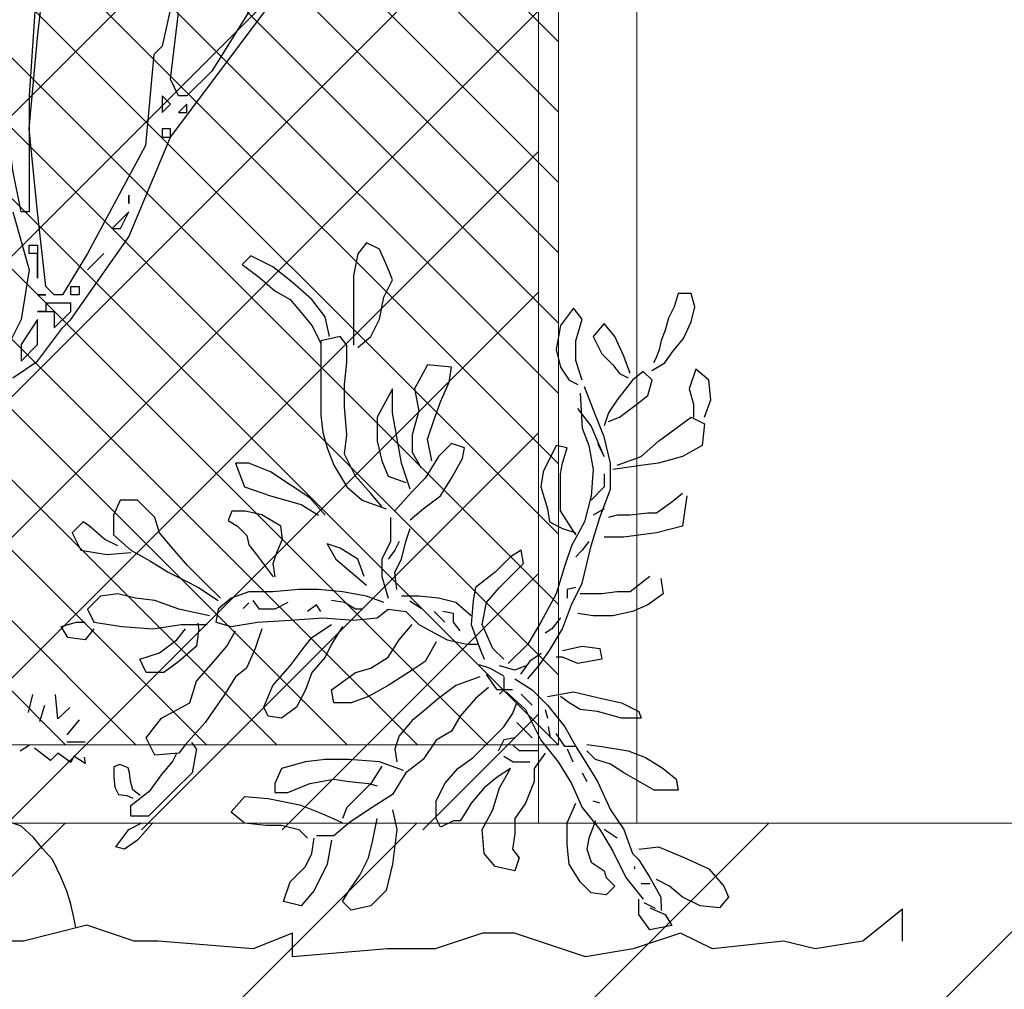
# Model space of a CAD drawing. Header units: centimetres. Extents: x 100159 to 737697, y -50084 to 234864.
# Tile 96 of 165: x 401315 to 401378, y -17872 to -17810. Entities that reach past the tile are written whole.
import ezdxf

# ---------------------------------------------------------------- set-up
doc = ezdxf.new("R2010")
doc.units = ezdxf.units.CM
doc.linetypes.add('CACHEX2', pattern=[19.05, 12.7, -6.35])
doc.layers.get('0').update_dxf_attribs({"lineweight": 5})
for name, color, linetype, lineweight in [('40', 8, 'CACHEX2', 5), ('DDL- MENUISERIES EXT', 8, 'Continuous', 5), ('DDL- STRUCTURE', 5, 'Continuous', 5), ('DDL-HACHURES', 252, 'Continuous', 13), ('DDL-HACHURES POCHAGE GRIS', 251, 'Continuous', 5)]:
    doc.layers.add(name, color=color, linetype=linetype, lineweight=lineweight)
doc.layers.add('DDL- PAYSAGE', color=63, linetype='Continuous')
doc.layers.add('DDL-HACHURES OMBRES', color=252, linetype='Continuous')
doc.layers.add('DDL-TRAIT TRES FIN', color=7, linetype='Continuous', lineweight=5, true_color=0x656565)

# ---------------------------------------------------------------- blocks, each defined once
blk = doc.blocks.new('F Coupe AA')
at = {"layer": 'DDL- MENUISERIES EXT', "lineweight": 5, "true_color": 0x7aafdf}
h = blk.add_hatch(dxfattribs=at)
h.set_pattern_fill('ANSI31', color=143)
h.set_pattern_definition([(315, (238325.6278, -159528.0458), (2.24506403, 2.24506403), [])])
h.paths.add_polyline_path([(202506.889, -110040.166), (202296.78, -110040.166), (202296.78, -110517.166), (202506.889, -110517.166)])
h.paths.add_polyline_path([(202506.889, -110527.166), (202296.78, -110527.166), (202296.779, -110902.166), (202506.888, -110902.166)])
h.paths.add_polyline_path([(202506.889, -110911.913), (202296.779, -110911.913), (202296.779, -111250.166), (202506.889, -111250.166)])
at = {"layer": '40', "linetype": 'Continuous'}
for points in [[(202511.889, -110906.913), (202511.889, -111255.166), (202291.779, -111255.166), (202291.779, -110907.166)], [(202506.889, -110911.913), (202506.889, -111250.166), (202296.779, -111250.166), (202296.779, -110911.913)]]:
    blk.add_lwpolyline(points, close=True, dxfattribs=at)
blk = doc.blocks.new('ARBUST3')
at = {"color": 0}
for p, q in [((-1.7113, 0.8544), (-1.7007, 0.8784)), ((-1.7007, 0.8784), (-1.6847, 0.8863)), ((-1.6847, 0.8863), (-1.6741, 0.873)), ((-1.6741, 0.873), (-1.6688, 0.8464)), ((-1.5704, 0.8571), (-1.5438, 0.8704)), ((-1.5438, 0.8704), (-1.5331, 0.8597)), ((-1.7166, 0.8411), (-1.7113, 0.8544)), ((-1.5943, 0.8384), (-1.5704, 0.8571)), ((-1.5331, 0.8597), (-1.5544, 0.8438)), ((-1.706, 0.8198), (-1.7166, 0.8411)), ((-1.6688, 0.8464), (-1.6688, 0.8278)), ((-1.5544, 0.8438), (-1.573, 0.8278)), ((-1.6182, 0.8171), (-1.5943, 0.8384)), ((-2.0854, 0.8083), (-2.0808, 0.8243)), ((-2.0808, 0.8243), (-2.0648, 0.8243)), ((-2.0648, 0.8243), (-2.0602, 0.8083)), ((-1.7007, 0.7932), (-1.706, 0.8198)), ((-1.6688, 0.8278), (-1.6688, 0.8065)), ((-1.6342, 0.7958), (-1.6182, 0.8171)), ((-1.5916, 0.8171), (-1.6049, 0.8012)), ((-1.573, 0.8278), (-1.5916, 0.8171)), ((-2.0808, 0.79), (-2.0854, 0.8083)), ((-2.0602, 0.8083), (-2.0534, 0.7945)), ((-1.948, 0.7932), (-1.9374, 0.8065)), ((-1.9374, 0.8065), (-1.9215, 0.7852)), ((-1.6688, 0.8065), (-1.6688, 0.7825)), ((-2.0534, 0.7945), (-2.0488, 0.7785)), ((-1.9401, 0.7666), (-1.948, 0.7932)), ((-1.6901, 0.7719), (-1.7007, 0.7932)), ((-1.6395, 0.7719), (-1.6342, 0.7958)), ((-1.6049, 0.8012), (-1.6182, 0.7852)), ((-2.0717, 0.7694), (-2.0808, 0.79)), ((-1.9879, 0.7719), (-1.9746, 0.7879)), ((-1.9746, 0.7879), (-1.9613, 0.7719)), ((-1.9215, 0.7852), (-1.9161, 0.7559)), ((-1.6688, 0.7825), (-1.6688, 0.7613)), ((-1.6182, 0.7852), (-1.6289, 0.7639)), ((-2.0579, 0.7534), (-2.0717, 0.7694)), ((-2.0488, 0.7785), (-2.0442, 0.7671)), ((-1.9986, 0.7479), (-1.9879, 0.7719)), ((-1.9613, 0.7719), (-1.972, 0.7506)), ((-1.6741, 0.7586), (-1.6901, 0.7719)), ((-1.6608, 0.7613), (-1.6528, 0.7719)), ((-1.6528, 0.7719), (-1.6289, 0.7666)), ((-2.0442, 0.7671), (-2.0419, 0.7556)), ((-1.9401, 0.7426), (-1.9401, 0.7666)), ((-1.6608, 0.74), (-1.6608, 0.7613)), ((-1.6289, 0.7666), (-1.6289, 0.74)), ((-2.0488, 0.7396), (-2.0579, 0.7534)), ((-2.0419, 0.7556), (-2.0374, 0.7442)), ((-2.0066, 0.7267), (-1.9986, 0.7479)), ((-1.972, 0.7506), (-1.9853, 0.7373)), ((-1.9161, 0.7559), (-1.9215, 0.7346)), ((-2.0328, 0.7305), (-2.0488, 0.7396)), ((-2.0374, 0.7442), (-2.0351, 0.7396)), ((-1.9853, 0.7373), (-1.9933, 0.7267)), ((-1.948, 0.7187), (-1.9401, 0.7426)), ((-1.9215, 0.7346), (-1.9321, 0.7187)), ((-1.7885, 0.7346), (-1.7592, 0.7373)), ((-1.7858, 0.716), (-1.7885, 0.7346)), ((-1.7592, 0.7373), (-1.7432, 0.708)), ((-1.6581, 0.7133), (-1.6608, 0.74)), ((-1.6289, 0.74), (-1.6289, 0.7107)), ((-2.1023, 0.7187), (-2.0864, 0.732)), ((-2.0864, 0.732), (-2.0784, 0.708)), ((-2.0332, 0.7187), (-2.0225, 0.7293)), ((-2.0225, 0.7293), (-2.0092, 0.7187)), ((-1.9933, 0.7267), (-2.0039, 0.7213)), ((-2.105, 0.6947), (-2.1023, 0.7187)), ((-2.0278, 0.7), (-2.0332, 0.7187)), ((-2.0092, 0.7187), (-1.9906, 0.6947)), ((-1.964, 0.6761), (-1.9507, 0.7107)), ((-1.9321, 0.7187), (-1.9427, 0.7133)), ((-1.7752, 0.6921), (-1.7858, 0.716)), ((-1.6581, 0.6867), (-1.6581, 0.7133)), ((-1.6289, 0.7107), (-1.6289, 0.6761)), ((-2.0784, 0.708), (-2.0837, 0.6894)), ((-2.0145, 0.6894), (-2.0278, 0.7)), ((-1.9454, 0.7027), (-1.948, 0.6601)), ((-1.7432, 0.708), (-1.7486, 0.6814)), ((-1.7166, 0.708), (-1.698, 0.6734)), ((-1.7166, 0.6787), (-1.7166, 0.708)), ((-2.097, 0.6734), (-2.105, 0.6947)), ((-2.0837, 0.6894), (-2.0837, 0.6734)), ((-1.9933, 0.6734), (-2.0145, 0.6894)), ((-1.9906, 0.6947), (-1.98, 0.6787)), ((-1.7672, 0.6708), (-1.7752, 0.6921)), ((-1.6608, 0.6521), (-1.6581, 0.6867)), ((-2.081, 0.6734), (-2.097, 0.6654)), ((-2.0624, 0.6601), (-2.081, 0.6734)), ((-1.98, 0.6681), (-1.9933, 0.6734)), ((-1.98, 0.6787), (-1.9746, 0.6628)), ((-1.9746, 0.6495), (-1.964, 0.6761)), ((-1.9587, 0.6628), (-1.9427, 0.6841)), ((-1.7486, 0.6814), (-1.7406, 0.6521)), ((-1.722, 0.6495), (-1.7166, 0.6787)), ((-1.698, 0.6734), (-1.698, 0.6441)), ((-1.6289, 0.6761), (-1.6315, 0.6548)), ((-2.097, 0.6654), (-2.0943, 0.6388)), ((-1.9746, 0.6255), (-1.9587, 0.6628)), ((-1.7592, 0.6468), (-1.7672, 0.6708)), ((-2.0411, 0.6441), (-2.0624, 0.6601)), ((-1.9826, 0.6175), (-1.9746, 0.6495)), ((-1.948, 0.6601), (-1.956, 0.6388)), ((-1.7406, 0.6521), (-1.7406, 0.6308)), ((-1.7273, 0.6175), (-1.722, 0.6495)), ((-1.6581, 0.6282), (-1.6608, 0.6521)), ((-1.6315, 0.6548), (-1.6369, 0.6362)), ((-2.0943, 0.6388), (-2.0704, 0.6255)), ((-2.0199, 0.6255), (-2.0411, 0.6441)), ((-1.9667, 0.6415), (-1.9746, 0.6255)), ((-1.956, 0.6388), (-1.9613, 0.6095)), ((-1.9294, 0.6362), (-1.9161, 0.6388)), ((-1.9161, 0.6388), (-1.9002, 0.6069)), ((-1.8044, 0.6362), (-1.7885, 0.6415)), ((-1.7885, 0.6415), (-1.7725, 0.6255)), ((-1.7645, 0.6202), (-1.7592, 0.6468)), ((-1.698, 0.6441), (-1.7034, 0.6202)), ((-2.0704, 0.6255), (-2.0411, 0.6175)), ((-1.9906, 0.6149), (-2.0199, 0.6255)), ((-1.9241, 0.6175), (-1.9294, 0.6362)), ((-1.8018, 0.6229), (-1.8044, 0.6362)), ((-1.7725, 0.6255), (-1.7565, 0.5989)), ((-1.7406, 0.6308), (-1.7512, 0.6122)), ((-1.6714, 0.6016), (-1.6581, 0.6282)), ((-1.6369, 0.6362), (-1.6448, 0.6149)), ((-2.0411, 0.6175), (-2.0225, 0.6149)), ((-2.0225, 0.6149), (-1.9853, 0.6095)), ((-1.9826, 0.5856), (-1.9826, 0.6175)), ((-1.9215, 0.6042), (-1.9241, 0.6175)), ((-1.7885, 0.5989), (-1.8018, 0.6229)), ((-1.7379, 0.5856), (-1.7273, 0.6175)), ((-1.7034, 0.6202), (-1.7113, 0.6016)), ((-1.6448, 0.6149), (-1.6608, 0.5883)), ((-1.5677, 0.6069), (-1.5411, 0.6175)), ((-1.5411, 0.6175), (-1.5251, 0.6175)), ((-1.5251, 0.6175), (-1.5358, 0.5883)), ((-1.9746, 0.6042), (-1.9746, 0.5883)), ((-1.9613, 0.6095), (-1.9587, 0.5776)), ((-1.9215, 0.5749), (-1.9215, 0.6042)), ((-1.9002, 0.6069), (-1.8975, 0.5883)), ((-1.7113, 0.6016), (-1.7326, 0.5936)), ((-1.6901, 0.5803), (-1.6714, 0.6016)), ((-1.5916, 0.5909), (-1.5677, 0.6069)), ((-1.7752, 0.5776), (-1.7885, 0.5989)), ((-1.7565, 0.5989), (-1.7406, 0.5829)), ((-1.6156, 0.5749), (-1.5916, 0.5909)), ((-2.0757, 0.5776), (-2.0704, 0.5403)), ((-2.0704, 0.5803), (-2.0571, 0.5696)), ((-1.9693, 0.551), (-1.9826, 0.5856)), ((-1.9746, 0.5883), (-1.9587, 0.5723)), ((-1.9587, 0.5776), (-1.9507, 0.5457)), ((-1.8975, 0.5883), (-1.9055, 0.5616)), ((-1.7539, 0.5616), (-1.7752, 0.5776)), ((-1.7406, 0.5829), (-1.7193, 0.559)), ((-1.7034, 0.5643), (-1.6901, 0.5803)), ((-1.6608, 0.5883), (-1.6794, 0.5723)), ((-1.5677, 0.5776), (-1.6049, 0.567)), ((-1.5358, 0.5883), (-1.5677, 0.5776)), ((-2.0571, 0.5696), (-2.0385, 0.5563)), ((-1.9215, 0.559), (-1.9215, 0.5749)), ((-1.6794, 0.5723), (-1.7087, 0.5616)), ((-1.6342, 0.5537), (-1.6156, 0.5749)), ((-1.6049, 0.567), (-1.6262, 0.5537)), ((-1.4267, 0.551), (-1.4055, 0.5723)), ((-1.4055, 0.5723), (-1.3842, 0.5723)), ((-1.3842, 0.5723), (-1.3762, 0.5537)), ((-2.0385, 0.5563), (-2.0278, 0.5563)), ((-2.0278, 0.5563), (-2.0066, 0.5537)), ((-2.0066, 0.5537), (-1.9906, 0.5537)), ((-1.9906, 0.5537), (-1.98, 0.551)), ((-1.9746, 0.5616), (-1.9613, 0.5537)), ((-1.9401, 0.5297), (-1.9215, 0.559)), ((-1.9055, 0.5616), (-1.9082, 0.5457)), ((-1.7379, 0.5483), (-1.7539, 0.5616)), ((-1.5801, 0.5406), (-1.5572, 0.5543)), ((-1.5572, 0.5543), (-1.5366, 0.5589)), ((-1.5366, 0.5589), (-1.5206, 0.5589)), ((-1.5206, 0.5589), (-1.516, 0.5474)), ((-1.3762, 0.5537), (-1.3762, 0.5297)), ((-1.9587, 0.5164), (-1.9693, 0.551)), ((-1.9507, 0.5457), (-1.9347, 0.5164)), ((-1.9082, 0.5457), (-1.9241, 0.5377)), ((-1.714, 0.551), (-1.714, 0.5217)), ((-1.5823, 0.5246), (-1.5801, 0.5406)), ((-1.5275, 0.5406), (-1.5389, 0.5291)), ((-1.516, 0.5474), (-1.5275, 0.5406)), ((-1.4321, 0.5324), (-1.4267, 0.551)), ((-1.3469, 0.5403), (-1.339, 0.5457)), ((-1.339, 0.5457), (-1.3257, 0.5324)), ((-2.0704, 0.5403), (-2.0385, 0.5324)), ((-2.0385, 0.5324), (-2.0199, 0.5297)), ((-2.0199, 0.5297), (-1.9986, 0.527)), ((-1.9241, 0.5377), (-1.9401, 0.5324)), ((-1.7326, 0.5217), (-1.7379, 0.5377)), ((-1.5389, 0.5291), (-1.5412, 0.5177)), ((-1.448, 0.5137), (-1.4321, 0.5324)), ((-1.3762, 0.5297), (-1.3975, 0.5111)), ((-1.3656, 0.5244), (-1.3469, 0.5403)), ((-1.3257, 0.5324), (-1.3363, 0.5111)), ((-1.9986, 0.527), (-1.9746, 0.527)), ((-1.956, 0.5217), (-1.948, 0.5111)), ((-1.7273, 0.5004), (-1.7326, 0.5217)), ((-1.7246, 0.5217), (-1.7193, 0.5111)), ((-1.714, 0.5217), (-1.7034, 0.5004)), ((-1.6528, 0.5137), (-1.6369, 0.5191)), ((-1.6369, 0.5191), (-1.6475, 0.5004)), ((-1.5755, 0.5085), (-1.5823, 0.5246)), ((-1.5412, 0.5177), (-1.5503, 0.5063)), ((-1.3815, 0.5164), (-1.3656, 0.5244)), ((-1.948, 0.4711), (-1.9587, 0.5164)), ((-1.948, 0.5111), (-1.9401, 0.5031)), ((-1.9347, 0.5164), (-1.9268, 0.4924)), ((-1.8762, 0.4951), (-1.8736, 0.5111)), ((-1.8736, 0.5111), (-1.8603, 0.5031)), ((-1.7193, 0.5111), (-1.7113, 0.5004)), ((-1.6741, 0.5004), (-1.6528, 0.5137)), ((-1.5709, 0.4948), (-1.5755, 0.5085)), ((-1.5503, 0.5063), (-1.5709, 0.4788)), ((-1.4666, 0.4924), (-1.448, 0.5137)), ((-1.3975, 0.5111), (-1.4214, 0.4978)), ((-1.3682, 0.5057), (-1.3975, 0.5084)), ((-1.3363, 0.5111), (-1.3682, 0.5057)), ((-1.8656, 0.4845), (-1.8762, 0.4951)), ((-1.8603, 0.5031), (-1.8417, 0.4845)), ((-1.7193, 0.4845), (-1.7273, 0.5004)), ((-1.7034, 0.5004), (-1.7034, 0.4791)), ((-1.6821, 0.4791), (-1.6741, 0.5004)), ((-1.6475, 0.5004), (-1.6661, 0.4845)), ((-1.5732, 0.4788), (-1.5709, 0.4948)), ((-1.4214, 0.4978), (-1.4427, 0.4845)), ((-1.9268, 0.4924), (-1.9161, 0.4578)), ((-1.847, 0.4658), (-1.8656, 0.4845)), ((-1.8417, 0.4845), (-1.8177, 0.4658)), ((-1.722, 0.4632), (-1.7193, 0.4845)), ((-1.6661, 0.4845), (-1.6847, 0.4685)), ((-1.4879, 0.4711), (-1.4666, 0.4924)), ((-1.4427, 0.4845), (-1.464, 0.4738)), ((-2.0438, 0.4765), (-2.0465, 0.4578)), ((-2.0305, 0.4791), (-2.0066, 0.4605)), ((-1.9347, 0.4445), (-1.948, 0.4711)), ((-1.7034, 0.4791), (-1.7113, 0.4525)), ((-1.5065, 0.4525), (-1.4879, 0.4711)), ((-1.464, 0.4738), (-1.4799, 0.4658)), ((-2.0465, 0.4578), (-2.0278, 0.4445)), ((-2.0066, 0.4605), (-1.9906, 0.4605)), ((-1.9906, 0.4605), (-1.972, 0.4578)), ((-1.972, 0.4578), (-1.9454, 0.4578)), ((-1.9401, 0.4658), (-1.9294, 0.4632)), ((-1.9294, 0.4632), (-1.9294, 0.4525)), ((-1.9161, 0.4578), (-1.8975, 0.4232)), ((-1.831, 0.4472), (-1.847, 0.4658)), ((-1.8177, 0.4658), (-1.8151, 0.4499)), ((-1.6847, 0.4552), (-1.6555, 0.4605)), ((-1.6555, 0.4605), (-1.6262, 0.4632)), ((-1.6262, 0.4632), (-1.6023, 0.4632)), ((-1.6023, 0.4632), (-1.5704, 0.4605)), ((-1.5704, 0.4605), (-1.5411, 0.4605)), ((-1.5411, 0.4605), (-1.5198, 0.4525)), ((-1.4799, 0.4658), (-1.5039, 0.4499)), ((-1.4028, 0.4525), (-1.3815, 0.4578)), ((-1.3815, 0.4578), (-1.3602, 0.4552)), ((-2.0278, 0.4445), (-2.0092, 0.4365)), ((-1.9241, 0.4153), (-1.9347, 0.4445)), ((-1.8257, 0.4206), (-1.831, 0.4472)), ((-1.8151, 0.4499), (-1.8124, 0.4206)), ((-1.8124, 0.4312), (-1.7938, 0.4472)), ((-1.7938, 0.4472), (-1.7725, 0.4525)), ((-1.7725, 0.4525), (-1.7486, 0.4552)), ((-1.7515, 0.4399), (-1.7378, 0.4491)), ((-1.7486, 0.4552), (-1.7273, 0.4552)), ((-1.706, 0.4472), (-1.6847, 0.4552)), ((-1.6714, 0.4392), (-1.6581, 0.4472)), ((-1.6581, 0.4472), (-1.6422, 0.4499)), ((-1.6289, 0.4365), (-1.6236, 0.4445)), ((-1.6236, 0.4445), (-1.6129, 0.4365)), ((-1.589, 0.4472), (-1.573, 0.4392)), ((-1.5544, 0.4392), (-1.5464, 0.4499)), ((-1.5412, 0.4468), (-1.5343, 0.4399)), ((-1.5198, 0.4525), (-1.5039, 0.4392)), ((-1.456, 0.4392), (-1.4267, 0.4499)), ((-1.4267, 0.4499), (-1.4028, 0.4525)), ((-1.3602, 0.4552), (-1.3443, 0.4392)), ((-2.0092, 0.4365), (-1.9853, 0.4312)), ((-1.9613, 0.4312), (-1.9427, 0.4339)), ((-1.7911, 0.4339), (-1.7778, 0.4365)), ((-1.7911, 0.4232), (-1.7911, 0.4339)), ((-1.7725, 0.4312), (-1.7672, 0.4365)), ((-1.7326, 0.4365), (-1.7486, 0.4206)), ((-1.7113, 0.4392), (-1.7326, 0.4365)), ((-1.698, 0.4286), (-1.7113, 0.4392)), ((-1.6794, 0.4392), (-1.6714, 0.4392)), ((-1.573, 0.4392), (-1.5544, 0.4392)), ((-1.5039, 0.4392), (-1.5012, 0.4232)), ((-1.4932, 0.4312), (-1.456, 0.4392)), ((-1.3443, 0.4392), (-1.3523, 0.4232)), ((-1.9853, 0.4312), (-1.9613, 0.4312)), ((-1.9215, 0.4286), (-1.9108, 0.4153)), ((-1.8975, 0.4232), (-1.8816, 0.3966)), ((-1.839, 0.3913), (-1.8257, 0.4206)), ((-1.8124, 0.4206), (-1.823, 0.3913)), ((-1.7991, 0.4126), (-1.7911, 0.4232)), ((-1.7805, 0.4232), (-1.7725, 0.4312)), ((-1.7486, 0.4206), (-1.7725, 0.4073)), ((-1.7246, 0.4019), (-1.7406, 0.4206)), ((-1.6688, 0.4259), (-1.698, 0.4286)), ((-1.6315, 0.4286), (-1.6688, 0.4259)), ((-1.6182, 0.4046), (-1.6422, 0.4206)), ((-1.5916, 0.4259), (-1.6315, 0.4286)), ((-1.5517, 0.4232), (-1.5916, 0.4259)), ((-1.5198, 0.4179), (-1.5517, 0.4232)), ((-1.5012, 0.4232), (-1.5198, 0.4179)), ((-1.4587, 0.4206), (-1.4906, 0.4206)), ((-1.4807, 0.4131), (-1.4793, 0.4219)), ((-1.4241, 0.4153), (-1.4587, 0.4206)), ((-1.3523, 0.4232), (-1.3868, 0.4179)), ((-1.331, 0.4232), (-1.3416, 0.4232)), ((-1.3124, 0.4179), (-1.331, 0.4232)), ((-1.9082, 0.3886), (-1.9241, 0.4153)), ((-1.9108, 0.4153), (-1.9028, 0.4099)), ((-1.6555, 0.4179), (-1.6422, 0.3966)), ((-1.5571, 0.4153), (-1.5491, 0.3913)), ((-1.5145, 0.394), (-1.5251, 0.4126)), ((-1.4799, 0.4126), (-1.4773, 0.394)), ((-1.4533, 0.4019), (-1.464, 0.4153)), ((-1.3868, 0.4179), (-1.4241, 0.4153)), ((-1.3523, 0.4153), (-1.3416, 0.4019)), ((-1.3203, 0.4046), (-1.3124, 0.4179)), ((-1.8816, 0.3966), (-1.8576, 0.3727)), ((-1.8071, 0.3966), (-1.8204, 0.3966)), ((-1.7831, 0.4019), (-1.8071, 0.3966)), ((-1.7725, 0.4073), (-1.7831, 0.4019)), ((-1.7698, 0.3993), (-1.7565, 0.3753)), ((-1.7113, 0.3807), (-1.7246, 0.4019)), ((-1.6422, 0.3966), (-1.6342, 0.3807)), ((-1.6076, 0.3913), (-1.6182, 0.4046)), ((-1.4321, 0.386), (-1.4533, 0.4019)), ((-1.3416, 0.4019), (-1.3203, 0.4046)), ((-1.9693, 0.3913), (-1.972, 0.378)), ((-1.948, 0.394), (-1.9693, 0.3913)), ((-1.9241, 0.3886), (-1.948, 0.394)), ((-1.8949, 0.37), (-1.9082, 0.3886)), ((-1.8979, 0.385), (-1.8842, 0.3758)), ((-1.8523, 0.378), (-1.839, 0.3913)), ((-1.823, 0.3913), (-1.8284, 0.378)), ((-1.5916, 0.37), (-1.6076, 0.3913)), ((-1.5491, 0.3913), (-1.5384, 0.3673)), ((-1.4985, 0.3753), (-1.5145, 0.394)), ((-1.4773, 0.394), (-1.456, 0.3753)), ((-1.4081, 0.378), (-1.4321, 0.386)), ((-1.972, 0.378), (-1.9427, 0.3727)), ((-1.9427, 0.3727), (-1.9241, 0.3807)), ((-1.9241, 0.3807), (-1.9161, 0.3807)), ((-1.8842, 0.3758), (-1.8727, 0.3598)), ((-1.7565, 0.3753), (-1.7406, 0.3647)), ((-1.6901, 0.3673), (-1.7113, 0.3807)), ((-1.6342, 0.3807), (-1.6182, 0.362)), ((-1.4773, 0.3514), (-1.4985, 0.3753)), ((-1.456, 0.3753), (-1.4374, 0.362)), ((-1.4161, 0.362), (-1.4081, 0.378)), ((-1.8816, 0.354), (-1.8949, 0.37)), ((-1.8789, 0.37), (-1.8656, 0.3647)), ((-1.8656, 0.3647), (-1.847, 0.37)), ((-1.8522, 0.3575), (-1.8361, 0.3667)), ((-1.8361, 0.3667), (-1.8224, 0.3713)), ((-1.7406, 0.3647), (-1.7113, 0.3461)), ((-1.6714, 0.362), (-1.6901, 0.3673)), ((-1.6422, 0.3407), (-1.6714, 0.362)), ((-1.6182, 0.362), (-1.6103, 0.3407)), ((-1.5704, 0.3461), (-1.5916, 0.37)), ((-1.5384, 0.3673), (-1.5251, 0.3567)), ((-1.4374, 0.362), (-1.4161, 0.362)), ((-1.8656, 0.354), (-1.8869, 0.3407)), ((-1.8523, 0.3567), (-1.8523, 0.3407)), ((-1.8443, 0.3407), (-1.831, 0.3594)), ((-1.823, 0.3567), (-1.7938, 0.3461)), ((-1.5251, 0.3567), (-1.5118, 0.3354)), ((-1.4693, 0.3248), (-1.4773, 0.3514)), ((-1.9374, 0.3381), (-1.972, 0.3301)), ((-1.9055, 0.3327), (-1.9374, 0.3381)), ((-1.8869, 0.3407), (-1.9055, 0.3221)), ((-1.855, 0.3381), (-1.8789, 0.3168)), ((-1.8629, 0.3407), (-1.8443, 0.3407)), ((-1.8523, 0.3407), (-1.847, 0.3354)), ((-1.8337, 0.3434), (-1.8177, 0.3301)), ((-1.7938, 0.3461), (-1.7725, 0.3301)), ((-1.7113, 0.3461), (-1.6874, 0.3327)), ((-1.6448, 0.3248), (-1.6422, 0.3407)), ((-1.6103, 0.3407), (-1.5996, 0.3194)), ((-1.5597, 0.3194), (-1.5704, 0.3461)), ((-1.9959, 0.3248), (-2.0172, 0.3141)), ((-1.972, 0.3301), (-1.9959, 0.3248)), ((-1.9454, 0.3168), (-1.9321, 0.3248)), ((-1.9321, 0.3248), (-1.9215, 0.3327)), ((-1.8869, 0.3221), (-1.8736, 0.3354)), ((-1.8629, 0.3115), (-1.8683, 0.3248)), ((-1.8177, 0.3301), (-1.7991, 0.3088)), ((-1.7725, 0.3301), (-1.7539, 0.3141)), ((-1.6874, 0.3327), (-1.6661, 0.3248)), ((-1.6661, 0.3248), (-1.6448, 0.3248)), ((-1.5118, 0.3354), (-1.4932, 0.3088)), ((-1.4347, 0.3061), (-1.4693, 0.3248)), ((-1.3081, 0.3055), (-1.3056, 0.3352)), ((-1.2772, 0.3352), (-1.2722, 0.3129)), ((-2.0172, 0.3141), (-2.0199, 0.3061)), ((-1.9959, 0.3061), (-1.9667, 0.3141)), ((-1.9667, 0.3141), (-1.9454, 0.3168)), ((-1.9055, 0.3221), (-1.9268, 0.2955)), ((-1.9028, 0.3168), (-1.9055, 0.3061)), ((-1.8789, 0.3168), (-1.8975, 0.2795)), ((-1.7539, 0.3141), (-1.7406, 0.3035)), ((-1.5996, 0.3194), (-1.581, 0.3061)), ((-1.565, 0.3088), (-1.5597, 0.3194)), ((-1.3229, 0.3191), (-1.3081, 0.3055)), ((-1.292, 0.3215), (-1.2858, 0.3017)), ((-2.0199, 0.3061), (-1.9959, 0.3061)), ((-1.8762, 0.2928), (-1.8683, 0.3008)), ((-1.8523, 0.2955), (-1.8629, 0.3115)), ((-1.7991, 0.3088), (-1.7885, 0.2902)), ((-1.7406, 0.3035), (-1.7246, 0.2848)), ((-1.581, 0.3061), (-1.565, 0.3088)), ((-1.4932, 0.3088), (-1.4879, 0.3008)), ((-1.4879, 0.3008), (-1.464, 0.2742)), ((-1.4161, 0.2822), (-1.4347, 0.3061)), ((-1.3341, 0.3042), (-1.3192, 0.2857)), ((-1.9268, 0.2955), (-1.9401, 0.2715)), ((-1.9093, 0.282), (-1.907, 0.2958)), ((-1.8869, 0.2822), (-1.8762, 0.2928)), ((-1.839, 0.2822), (-1.8523, 0.2955)), ((-1.7885, 0.2902), (-1.7698, 0.2795)), ((-1.9268, 0.2715), (-1.9161, 0.2875)), ((-1.8975, 0.2795), (-1.9188, 0.2529)), ((-1.8659, 0.282), (-1.8522, 0.2798)), ((-1.8522, 0.2798), (-1.8453, 0.266)), ((-1.8151, 0.2582), (-1.839, 0.2822)), ((-1.7698, 0.2795), (-1.7539, 0.2556)), ((-1.7246, 0.2848), (-1.7193, 0.2689)), ((-1.4763, 0.2704), (-1.4719, 0.2763)), ((-1.4267, 0.2609), (-1.4161, 0.2822)), ((-1.3415, 0.277), (-1.3192, 0.277)), ((-2.0039, 0.2662), (-2.0252, 0.2582)), ((-1.972, 0.2715), (-2.0039, 0.2662)), ((-1.9534, 0.2742), (-1.972, 0.2715)), ((-1.964, 0.2556), (-1.9534, 0.2662)), ((-1.9401, 0.2715), (-1.9534, 0.2502)), ((-1.9401, 0.2715), (-1.9268, 0.2715)), ((-1.9368, 0.2523), (-1.9299, 0.2683)), ((-1.8949, 0.2662), (-1.8709, 0.2662)), ((-1.8709, 0.2662), (-1.8629, 0.2742)), ((-1.7193, 0.2689), (-1.722, 0.2529)), ((-1.4773, 0.2689), (-1.4763, 0.2704)), ((-1.4773, 0.2689), (-1.472, 0.2396)), ((-1.464, 0.2742), (-1.456, 0.2635)), ((-1.2994, 0.2547), (-1.2797, 0.2696)), ((-1.2735, 0.2733), (-1.2624, 0.2659)), ((-2.0252, 0.2582), (-2.0465, 0.2449)), ((-1.9826, 0.2502), (-1.964, 0.2556)), ((-1.9188, 0.2529), (-1.9347, 0.2263)), ((-1.9028, 0.2635), (-1.8895, 0.2449)), ((-1.8842, 0.2523), (-1.8636, 0.2523)), ((-1.8636, 0.2523), (-1.8522, 0.2592)), ((-1.7964, 0.2449), (-1.8151, 0.2582)), ((-1.7539, 0.2556), (-1.7326, 0.2396)), ((-1.7299, 0.2423), (-1.7007, 0.2529)), ((-1.7007, 0.2529), (-1.6635, 0.2556)), ((-1.6635, 0.2556), (-1.6342, 0.2556)), ((-1.6342, 0.2556), (-1.6103, 0.2529)), ((-1.6103, 0.2529), (-1.581, 0.2449)), ((-1.456, 0.2635), (-1.4267, 0.2609)), ((-1.448, 0.2529), (-1.4533, 0.2635)), ((-1.4347, 0.2369), (-1.448, 0.2529)), ((-1.3415, 0.251), (-1.3279, 0.2597)), ((-1.3403, 0.2584), (-1.3415, 0.251)), ((-1.3279, 0.2597), (-1.3242, 0.2522)), ((-1.3242, 0.2522), (-1.3081, 0.2634)), ((-1.3081, 0.2634), (-1.2994, 0.2547)), ((-2.0465, 0.2449), (-2.0624, 0.2316)), ((-1.9986, 0.2396), (-1.9826, 0.2502)), ((-1.9534, 0.2502), (-1.9667, 0.2289)), ((-1.8895, 0.2449), (-1.8895, 0.2289)), ((-1.8603, 0.2449), (-1.8443, 0.2343)), ((-1.847, 0.221), (-1.8603, 0.2449)), ((-1.7805, 0.2263), (-1.7964, 0.2449)), ((-1.7034, 0.2476), (-1.6901, 0.2263)), ((-1.581, 0.2449), (-1.573, 0.2263)), ((-1.3955, 0.2395), (-1.394, 0.2454)), ((-1.394, 0.2454), (-1.3837, 0.2498)), ((-1.3837, 0.2498), (-1.3764, 0.2469)), ((-1.3764, 0.2469), (-1.3764, 0.2336)), ((-2.0624, 0.2316), (-2.0651, 0.2183)), ((-2.0358, 0.2183), (-1.9986, 0.2396)), ((-1.9667, 0.2289), (-1.9826, 0.1943)), ((-1.948, 0.2396), (-1.9534, 0.2289)), ((-1.8895, 0.2289), (-1.8789, 0.2023)), ((-1.8443, 0.2343), (-1.8284, 0.221)), ((-1.7326, 0.2396), (-1.7166, 0.213)), ((-1.6635, 0.2289), (-1.6874, 0.2263)), ((-1.6448, 0.2316), (-1.6635, 0.2289)), ((-1.6156, 0.2263), (-1.6448, 0.2316)), ((-1.472, 0.2396), (-1.4507, 0.2183)), ((-1.4214, 0.2183), (-1.4347, 0.2369)), ((-1.3999, 0.2189), (-1.397, 0.2292)), ((-1.397, 0.2292), (-1.3955, 0.2395)), ((-1.3764, 0.2336), (-1.3778, 0.2219)), ((-2.0651, 0.2183), (-2.0358, 0.2183)), ((-1.9347, 0.2263), (-1.948, 0.197)), ((-1.839, 0.1943), (-1.847, 0.221)), ((-1.8284, 0.221), (-1.8124, 0.2023)), ((-1.7698, 0.205), (-1.7805, 0.2263)), ((-1.6874, 0.2263), (-1.698, 0.2236)), ((-1.6901, 0.2263), (-1.6768, 0.213)), ((-1.589, 0.2156), (-1.6156, 0.2263)), ((-1.573, 0.2263), (-1.573, 0.2156)), ((-1.4507, 0.2183), (-1.4347, 0.2023)), ((-1.3975, 0.1997), (-1.4214, 0.2183)), ((-1.4087, 0.2116), (-1.3999, 0.2189)), ((-1.3778, 0.2219), (-1.3823, 0.2131)), ((-1.9693, 0.2023), (-1.9613, 0.205)), ((-1.7698, 0.1837), (-1.7698, 0.205)), ((-1.7166, 0.213), (-1.6874, 0.1943)), ((-1.6768, 0.213), (-1.6608, 0.197)), ((-1.6049, 0.1997), (-1.565, 0.2077)), ((-1.573, 0.2156), (-1.589, 0.2156)), ((-1.565, 0.2077), (-1.5358, 0.2103)), ((-1.5358, 0.2103), (-1.5198, 0.1917)), ((-1.3925, 0.2116), (-1.3999, 0.2086)), ((-1.3823, 0.2131), (-1.3925, 0.2116)), ((-1.9826, 0.1943), (-1.9986, 0.1704)), ((-1.948, 0.197), (-1.9693, 0.1704)), ((-1.9294, 0.1784), (-1.9401, 0.2023)), ((-1.8789, 0.2023), (-1.8656, 0.1837)), ((-1.8257, 0.1704), (-1.839, 0.1943)), ((-1.8124, 0.2023), (-1.8044, 0.189)), ((-1.7166, 0.1943), (-1.722, 0.1704)), ((-1.6874, 0.1943), (-1.6635, 0.1784)), ((-1.6608, 0.197), (-1.6555, 0.1837)), ((-1.6315, 0.189), (-1.6049, 0.1997)), ((-1.4347, 0.2023), (-1.4188, 0.1864)), ((-1.3975, 0.1864), (-1.3975, 0.1997)), ((-1.964, 0.181), (-1.956, 0.1598)), ((-1.8656, 0.1837), (-1.8656, 0.1651)), ((-1.8044, 0.189), (-1.7991, 0.181)), ((-1.7991, 0.181), (-1.7911, 0.181)), ((-1.7911, 0.181), (-1.7752, 0.1731)), ((-1.7752, 0.1731), (-1.7698, 0.1837)), ((-1.6927, 0.1571), (-1.698, 0.1837)), ((-1.6555, 0.1784), (-1.6315, 0.189)), ((-1.5198, 0.1917), (-1.5358, 0.1784)), ((-1.4188, 0.1864), (-1.3975, 0.1864)), ((-1.2636, 0.1743), (-1.2463, 0.1805)), ((-1.9986, 0.1704), (-2.0092, 0.1411)), ((-1.9906, 0.1598), (-1.9746, 0.1704)), ((-1.9693, 0.1704), (-1.9853, 0.1438)), ((-1.9294, 0.1518), (-1.9294, 0.1784)), ((-1.8284, 0.1411), (-1.8257, 0.1704)), ((-1.722, 0.1704), (-1.7166, 0.1278)), ((-1.6635, 0.1784), (-1.6448, 0.1624)), ((-1.6023, 0.1704), (-1.6129, 0.1598)), ((-1.581, 0.1757), (-1.6023, 0.1704)), ((-1.5624, 0.1757), (-1.581, 0.1757)), ((-1.5358, 0.1784), (-1.5624, 0.1757)), ((-1.4241, 0.1784), (-1.4055, 0.1571)), ((-1.3948, 0.1704), (-1.4108, 0.1784)), ((-1.3789, 0.1491), (-1.3948, 0.1704)), ((-1.2784, 0.1607), (-1.2636, 0.1743)), ((-1.956, 0.1598), (-1.9534, 0.1464)), ((-1.8656, 0.1651), (-1.8629, 0.1464)), ((-1.6874, 0.1358), (-1.6927, 0.1571)), ((-1.6448, 0.1624), (-1.6236, 0.1624)), ((-1.6422, 0.1571), (-1.6369, 0.1278)), ((-1.6182, 0.1411), (-1.6209, 0.1598)), ((-1.4055, 0.1571), (-1.3895, 0.1464)), ((-1.2896, 0.1471), (-1.2784, 0.1607)), ((-2.0411, 0.1491), (-2.0731, 0.1358)), ((-2.0172, 0.1464), (-2.0411, 0.1491)), ((-1.9534, 0.1464), (-1.9587, 0.1305)), ((-1.9321, 0.1278), (-1.9294, 0.1518)), ((-1.8629, 0.1464), (-1.8709, 0.1358)), ((-1.3895, 0.1464), (-1.3789, 0.1491)), ((-1.3019, 0.1335), (-1.2896, 0.1471)), ((-2.0731, 0.1358), (-2.1023, 0.1225)), ((-2.0172, 0.1331), (-2.0305, 0.1118)), ((-2.0092, 0.1411), (-2.0172, 0.1331)), ((-1.9853, 0.1438), (-2.0012, 0.1118)), ((-1.8709, 0.1358), (-1.8656, 0.1198)), ((-1.8417, 0.1252), (-1.8284, 0.1411)), ((-1.6768, 0.1145), (-1.6874, 0.1358)), ((-1.6103, 0.1252), (-1.6182, 0.1411)), ((-1.3118, 0.1124), (-1.3019, 0.1335)), ((-2.1023, 0.1225), (-2.1209, 0.1012)), ((-2.0119, 0.1252), (-2.0119, 0.1225)), ((-1.9587, 0.1305), (-1.9746, 0.1198)), ((-1.9454, 0.1065), (-1.9321, 0.1278)), ((-1.8656, 0.1198), (-1.8417, 0.1252)), ((-1.7166, 0.1278), (-1.7087, 0.0959)), ((-1.6369, 0.1278), (-1.6209, 0.0959)), ((-1.5916, 0.1065), (-1.6103, 0.1252)), ((-2.0544, 0.1012), (-2.0385, 0.1092)), ((-2.0305, 0.1118), (-2.0438, 0.0879)), ((-2.0012, 0.1118), (-2.0225, 0.0852)), ((-1.9773, 0.1118), (-1.9879, 0.1012)), ((-1.9746, 0.1198), (-1.9773, 0.1118)), ((-1.6635, 0.0959), (-1.6768, 0.1145)), ((-1.3192, 0.0951), (-1.3118, 0.1124)), ((-2.1209, 0.1012), (-2.1263, 0.0879)), ((-2.0704, 0.0879), (-2.0544, 0.1012)), ((-2.0305, 0.1039), (-2.0199, 0.1039)), ((-1.9879, 0.1012), (-1.9773, 0.0906)), ((-1.9587, 0.0932), (-1.9454, 0.1065)), ((-1.5837, 0.0826), (-1.5916, 0.1065)), ((-2.1263, 0.0879), (-2.1156, 0.0746)), ((-2.0917, 0.0772), (-2.0704, 0.0879)), ((-2.0438, 0.0879), (-2.0442, 0.0715)), ((-2.0172, 0.0666), (-2.0172, 0.0852)), ((-1.9773, 0.0906), (-1.9587, 0.0932)), ((-1.7087, 0.0959), (-1.6901, 0.0772)), ((-1.6555, 0.0826), (-1.6635, 0.0959)), ((-1.6209, 0.0959), (-1.6049, 0.0772)), ((-1.3242, 0.079), (-1.3192, 0.0951)), ((-2.3385, 0.0729), (-2.2902, 0.0342)), ((-2.3385, 0.0342), (-2.3385, 0.0729)), ((-2.1156, 0.0746), (-2.0917, 0.0772)), ((-2.0305, 0.0746), (-2.0491, 0.0666)), ((-2.0374, 0.0738), (-2.0236, 0.0807)), ((-1.6901, 0.0772), (-1.6661, 0.0719)), ((-1.6661, 0.0719), (-1.6555, 0.0826)), ((-1.6049, 0.0772), (-1.5837, 0.0826)), ((-1.3279, 0.0629), (-1.3242, 0.079)), ((-1.3243, 0.0826), (-1.3243, 0.0826)), ((-2.0491, 0.0666), (-2.0571, 0.0533)), ((-2.0305, 0.048), (-2.0172, 0.0666)), ((-1.3304, 0.0506), (-1.3279, 0.0629)), ((-2.0571, 0.0533), (-2.0305, 0.048)), ((-1.4015, 0.0342), (-1.3436, 0.0536)), ((-1.3436, 0.0536), (-1.2663, 0.0342)), ((-2.1067, 0.0246), (-2.068, 0.0439)), ((-2.068, 0.0439), (-2.0101, 0.0246)), ((-1.9521, 0.0149), (-1.8652, 0.0439)), ((-1.8652, 0.0439), (-1.8265, 0.0439)), ((-1.8265, 0.0439), (-1.7686, 0.0246)), ((-1.5947, 0.0439), (-1.5464, 0.0246)), ((-1.5947, 0.0149), (-1.5947, 0.0439)), ((-2.2902, 0.0342), (-2.2322, 0.0246)), ((-2.2322, 0.0246), (-2.1936, 0.0342)), ((-2.1936, 0.0342), (-2.1067, 0.0246)), ((-2.0101, 0.0246), (-1.9521, 0.0149)), ((-1.7686, 0.0246), (-1.7106, 0.0246)), ((-1.7106, 0.0246), (-1.5947, 0.0149)), ((-1.5464, 0.0246), (-1.4305, 0.0342)), ((-1.4305, 0.0342), (-1.4015, 0.0342)), ((-1.2663, 0.0342), (-1.2277, 0.0342))]:
    blk.add_line(p, q, dxfattribs=at)
blk = doc.blocks.new('Arbue11')
for points in [[(-0.4782, 0.677), (-0.5099, 0.6982), (-0.5417, 0.7405), (-0.5523, 0.7511), (-0.6264, 0.8569), (-0.6793, 0.9839), (-0.8062, 1.1532)], [(-0.7851, 1.1532), (-0.7322, 1.0685), (-0.7004, 1.0368), (-0.7004, 1.0368), (-0.6898, 1.0368), (-0.6793, 1.058), (-0.6898, 1.1426)], [(-0.711, 1.2908), (-0.6687, 1.1003), (-0.6581, 1.0897), (-0.6475, 0.9733), (-0.5734, 0.8357), (-0.5417, 0.7828), (-0.5311, 0.7828), (-0.5205, 0.7934), (-0.5099, 0.8887), (-0.4993, 0.9945), (-0.5099, 1.1109), (-0.5205, 1.2061)], [(-0.5099, 1.1956), (-0.4993, 1.0368), (-0.4993, 0.931), (-0.4993, 0.9098), (-0.4993, 0.8887), (-0.4888, 0.8887), (-0.4782, 0.9416), (-0.4464, 1.2061)], [(-0.4782, 0.8887), (-0.4993, 0.8146), (-0.4888, 0.7511), (-0.4676, 0.7087)], [(-0.6687, 1.0156), (-0.6793, 1.0262), (-0.6687, 1.0368), (-0.6687, 1.0262), (-0.6687, 1.0156)], [(-0.7004, 1.0156), (-0.7004, 1.0262), (-0.6898, 1.0156), (-0.7004, 1.0156)], [(-0.6793, 0.9945), (-0.6687, 0.9945), (-0.6687, 0.9839), (-0.6793, 0.9839), (-0.6793, 0.9945)], [(-0.6264, 0.9098), (-0.6264, 0.9098), (-0.6264, 0.8992), (-0.6264, 0.8992), (-0.6264, 0.9098)], [(-0.6052, 0.8675), (-0.6157, 0.8675), (-0.6264, 0.8887), (-0.6157, 0.878), (-0.6052, 0.8675)], [(-0.5099, 0.8357), (-0.4993, 0.8357), (-0.4993, 0.8463), (-0.5099, 0.8463), (-0.5099, 0.8357)], [(-0.5734, 0.8146), (-0.5946, 0.8357), (-0.5734, 0.8146), (-0.5734, 0.8146)], [(-0.5099, 0.8357), (-0.5099, 0.8357), (-0.5099, 0.804), (-0.5099, 0.804), (-0.5099, 0.8357)], [(-0.5628, 0.7828), (-0.5523, 0.7828), (-0.5523, 0.7934), (-0.5628, 0.7934), (-0.5628, 0.7828)], [(-0.5099, 0.7828), (-0.5205, 0.7828), (-0.5099, 0.7828), (-0.5099, 0.7828), (-0.5099, 0.7828)], [(-0.5205, 0.7722), (-0.5205, 0.7722), (-0.5205, 0.7616), (-0.5099, 0.7616), (-0.5099, 0.7616), (-0.5311, 0.7616), (-0.5311, 0.7511), (-0.5311, 0.7405), (-0.5523, 0.7616), (-0.5523, 0.7722), (-0.5311, 0.7722), (-0.5205, 0.7722)], [(-0.4888, 0.7087), (-0.4888, 0.7087), (-0.4888, 0.6982), (-0.5099, 0.7193), (-0.5099, 0.7299), (-0.5099, 0.7405), (-0.5099, 0.7511), (-0.4888, 0.7193), (-0.4888, 0.7087)]]:
    blk.add_lwpolyline(points)
blk = doc.blocks.new('OMBRE FACADE Ouest')
at = {"layer": 'DDL-HACHURES OMBRES', "lineweight": -3}
h = blk.add_hatch(dxfattribs=at)
h.set_pattern_fill('ANSI31', color=256, scale=2, angle=270)
h.set_pattern_definition([(315, (9, -13.802), (4.49012806, 4.49012806), [])])
h.paths.add_polyline_path([(178491.417, -28785.673), (178271.55, -28576.835), (178128.147, -28576.835), (178128.125, -28785.673)])

msp = doc.modelspace()

# ---------------------------------------------------------------- hatches: boundary and pattern name
at = {"layer": 'DDL-HACHURES'}
h = msp.add_hatch(dxfattribs=at)
h.set_pattern_fill('ANSI31', color=256, scale=5, angle=180)
h.set_pattern_definition([(315, (487101.846, -21236.112), (11.2253202, 11.2253202), [])])
edge = h.paths.add_edge_path()
edge.add_line((428241.223, -20411.342), (430732.326, -20411.377))
edge.add_line((430732.326, -20411.377), (430732.469, -20542.781))
edge.add_line((430732.469, -20542.781), (430771.842, -20569.512))
edge.add_line((430771.842, -20569.512), (430771.842, -20447.377))
edge.add_line((430771.842, -20447.377), (431572.594, -20447.377))
edge.add_line((431572.594, -20447.377), (431572.594, -20557.358))
edge.add_line((431572.594, -20557.358), (431592.594, -20570.936))
edge.add_line((431592.594, -20570.936), (431592.594, -20447.377))
edge.add_line((431592.594, -20447.377), (431852.489, -20447.377))
edge.add_line((431852.489, -20447.377), (431852.489, -20557.286))
edge.add_line((431852.489, -20557.286), (431872.594, -20570.512))
edge.add_line((431872.594, -20570.512), (431872.594, -20447.377))
edge.add_line((431872.594, -20447.377), (432672.944, -20447.377))
edge.add_line((432672.944, -20447.377), (432672.944, -20556.215))
edge.add_line((432672.944, -20556.215), (432712.53, -20583.09))
edge.add_line((432712.53, -20583.09), (432712.53, -20413.377))
edge.add_line((432712.53, -20413.377), (432730.53, -20413.377))
edge.add_line((432730.53, -20413.377), (432730.53, -20431.377))
edge.add_line((432730.53, -20431.377), (432952.464, -20432.308))
edge.add_line((432952.464, -20432.308), (432952.464, -20471.377))
edge.add_line((432952.464, -20471.377), (432972.464, -20471.377))
edge.add_line((432972.464, -20471.377), (432972.464, -20431.377))
edge.add_line((432972.464, -20431.377), (433251.467, -20430.076))
edge.add_line((433251.467, -20430.076), (433251.467, -20605.165))
edge.add_line((433251.467, -20605.165), (433271.467, -20596.83))
edge.add_line((433271.467, -20596.83), (433271.467, -20431.377))
edge.add_line((433271.467, -20431.377), (433772.53, -20431.377))
edge.add_line((433772.53, -20431.377), (433772.53, -20596.83))
edge.add_line((433772.53, -20596.83), (433792.53, -20603.864))
edge.add_line((433792.53, -20603.864), (433792.53, -20431.377))
edge.add_line((433792.53, -20431.377), (433812.532, -20431.377))
edge.add_line((433812.532, -20431.377), (433812.532, -20471.377))
edge.add_line((433812.532, -20471.377), (433832.532, -20471.377))
edge.add_line((433832.532, -20471.377), (433832.532, -20411.377))
edge.add_line((433832.532, -20411.377), (434044.531, -20411.377))
edge.add_line((434044.531, -20411.377), (434044.531, -20426.377))
edge.add_line((434044.531, -20426.377), (435404.807, -20480.764))
edge.add_line((435404.807, -20480.764), (435404.807, -20469.769))
edge.add_line((435404.807, -20469.769), (435547.248, -20477.825))
edge.add_line((435547.248, -20477.825), (435546.926, -20489.675))
edge.add_line((435546.926, -20489.675), (437193.368, -20551.115))
edge.add_line((437193.368, -20551.115), (437732.1, -20616.411))
edge.add_line((437732.1, -20616.411), (437732.1, -20631.411))
edge.add_line((437732.1, -20631.411), (438339.416, -20630.913))
edge.add_line((438339.416, -20630.913), (438339.416, -20615.913))
edge.add_line((438339.416, -20615.913), (438805.023, -20610.193))
edge.add_line((438805.023, -20610.193), (438811.747, -21068.427))
edge.add_line((438811.747, -21068.427), (421995.953, -21014.17))
edge.add_line((421995.953, -21014.17), (423667.654, -20634.342))
edge.add_arc((423727.96, -20641.842), 60.77, 172.91073, 187.08927)
edge.add_arc((424337.298, -76079283.802), 76058634.463, 89.99949554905, 90.00050445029, ccw=False)
edge.add_line((425006.944, -20649.342), (425006.944, -20612.039))
edge.add_line((425006.944, -20612.039), (425953.543, -20512.039))
edge.add_line((425953.543, -20512.039), (428241.223, -20411.342))
h = msp.add_hatch(dxfattribs=at)
h.set_pattern_fill('ANSI31', color=256, scale=5, angle=450)
h.set_pattern_definition([(225, (346965.303, 90844.413), (11.2253202, -11.2253202), [])])
h.paths.add_polyline_path([(411774.86, -18011.575), (411439.171, -18011.575), (411439.171, -18026.575), (410621.604, -18026.575), (410621.604, -18011.575), (409972.147, -17723.575), (409231.807, -17861.575), (409231.807, -17876.575), (408932.149, -17876.575), (408932.149, -17861.575), (406406.726, -17861.575), (406406.726, -17876.575), (406129.882, -17876.575), (406129.882, -17861.586), (399983.522, -17861.587), (399984.017, -17876.591), (398863.111, -17876.591), (398863.111, -17861.593), (398714.133, -17861.59), (398714.133, -17876.593), (394303.959, -17876.593), (394303.959, -18472.162), (412099.056, -18472.162)])

# ---------------------------------------------------------------- linework, layer by layer
msp.add_lwpolyline([(400234.75, -17861.587), (400234.75, -17370.6), (401134.686, -17370.6), (401134.684, -17861.586), (401354.794, -17861.586), (401354.794, -17499.587), (403637.114, -17499.587)])
at = {"layer": '40', "linetype": 'Continuous'}
msp.add_lwpolyline([(401348.523, -17861.587), (401348.523, -17499.587), (403637.204, -17499.587), (403637.204, -17861.587)], close=True, dxfattribs=at)
at = {"layer": 'DDL- STRUCTURE'}
msp.add_lwpolyline([(411774.86, -18011.575), (411439.171, -18011.575), (411439.171, -18026.575), (410621.604, -18026.575), (410621.604, -18011.575), (409972.147, -17723.575), (409231.807, -17861.575), (409231.807, -17876.575), (408932.149, -17876.575), (408932.149, -17861.575), (406406.726, -17861.575), (406406.726, -17876.575), (406129.882, -17876.575), (406129.882, -17861.586), (399983.522, -17861.587), (399984.017, -17876.591), (398863.111, -17876.591), (398863.111, -17861.593), (398714.133, -17861.59), (398714.133, -17876.593), (394303.959, -17876.593), (394303.959, -18472.162), (412099.056, -18472.162)], close=True, dxfattribs=at)

# ---------------------------------------------------------------- block references
at = {"layer": 'DDL- PAYSAGE', "color": 85, "lineweight": 0, "true_color": 0x58ba48, "xscale": -50, "yscale": 50, "zscale": 50}
msp.add_blockref('Arbue11', (401291.06, -17867.004), dxfattribs=at)
at = {"layer": 'DDL- PAYSAGE', "lineweight": 0, "xscale": -52.31091090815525, "yscale": 52.31091090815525, "zscale": 52.31091090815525}
msp.add_blockref('ARBUST3', (401249.408, -17870.906), dxfattribs=at)
at = {"layer": 'DDL-HACHURES POCHAGE GRIS', "rotation": 90}
msp.add_blockref('OMBRE FACADE Ouest', (372562.849, -195990.146), dxfattribs=at)
at = {"layer": 'DDL-TRAIT TRES FIN', "linetype": 'Continuous'}
msp.add_blockref('F Coupe AA', (198842.905, 93393.58), dxfattribs=at)

doc.saveas('drawing.dxf')
